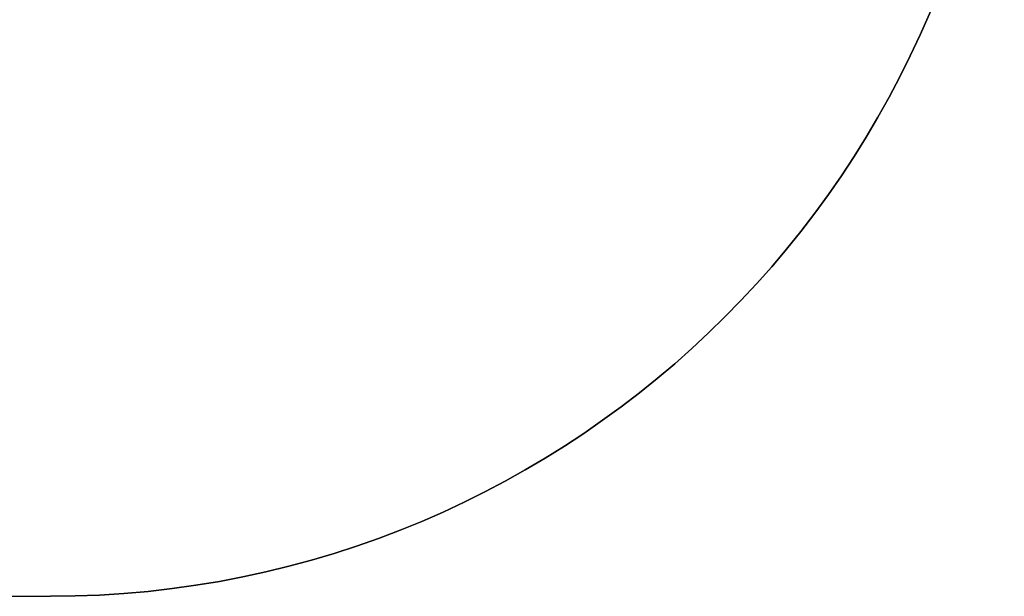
# Model space of a CAD drawing. Extents: x -1.48 to 1.48, y -1.03 to 1.03.
# Tile 78 of 90: x 1.35 to 1.47, y -0.85 to -0.78. Entities that reach past the tile are written whole.
import ezdxf

# ---------------------------------------------------------------- set-up
doc = ezdxf.new("R2010")
doc.units = 0
doc.layers.get('0').update_dxf_attribs({"linetype": 'CONTINUOUS'})

# ---------------------------------------------------------------- blocks, each defined once
blk = doc.blocks.new('*U2')
at = {"extrusion": (0, 0, -1)}
blk.add_line((0.311, -0.851, -0.729), (1.355, -0.851, -0.729), dxfattribs=at)
at = {"extrusion": (0, -1, 0)}
for p, q in [((0.311, -0.851, -0.729), (1.355, -0.851, -0.729)), ((0.311, -0.851, -0.654), (1.355, -0.851, -0.654)), ((1.355, -0.851, -0.654), (1.355, -0.851, -0.729))]:
    blk.add_line(p, q, dxfattribs=at)
for p, q in [((0.311, -0.851, -0.654), (1.355, -0.851, -0.654)), ((1.355, -0.851, -0.654), (1.355, -0.851, -0.729))]:
    blk.add_line(p, q)
at = {"extrusion": (0, 0, -1)}
blk.add_arc((-1.355, -0.731, 0.729), 0.12, 180, 270, dxfattribs=at)
for centre in [(1.355, -0.731, -0.654), (1.355, -0.731, -0.729), (1.355, -0.731, -0.654)]:
    blk.add_arc(centre, 0.12, 270, 0)

msp = doc.modelspace()

# ---------------------------------------------------------------- block references
msp.add_blockref('*U2', (0, 0))

doc.saveas('drawing.dxf')
